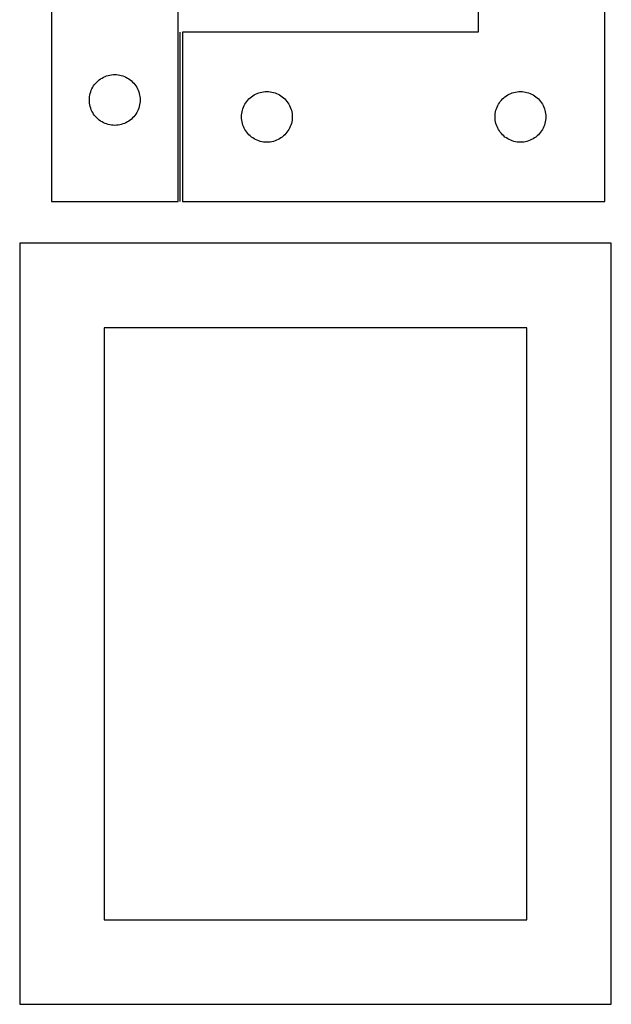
# Model space of a CAD drawing. Header units: millimetres. Extents: x 7 to 1243, y 7 to 2493.
# Tile 18 of 35: x 997 to 1207, y 19 to 369. Entities that reach past the tile are written whole.
import ezdxf

# ---------------------------------------------------------------- set-up
doc = ezdxf.new("R2010")
doc.units = ezdxf.units.MM
doc.layers.add('COMMON', color=5, linetype='CONTINUOUS', true_color=0x0000ff)
doc.layers.add('CUT', color=7, linetype='CONTINUOUS', true_color=0x000000)

msp = doc.modelspace()

# ---------------------------------------------------------------- linework, layer by layer
at = {"layer": 'COMMON'}
msp.add_line((1053.656592, 304.306612), (1053.656592, 364.306612), dxfattribs=at)
at = {"layer": 'CUT'}
for p, q in [((1007.90659, 484.306612), (1007.90659, 304.306612)), ((1159.406592, 484.306612), (1159.406592, 364.306612)), ((1204.406592, 304.306612), (1204.406592, 484.306612)), ((1052.90659, 304.306612), (1052.90659, 424.306612)), ((1159.406592, 364.306612), (1054.406592, 364.306612)), ((1054.406592, 364.306612), (1054.406592, 304.306612)), ((1023.26641, 345.785465), (1023.640031, 346.240724)), ((1023.640031, 346.240724), (1024.042629, 346.670573)), ((1024.042629, 346.670573), (1024.472477, 347.07317)), ((1024.472477, 347.07317), (1024.927737, 347.446792)), ((1024.927737, 347.446792), (1025.406458, 347.789838)), ((1025.406458, 347.789838), (1025.90659, 348.10084)), ((1025.90659, 348.10084), (1026.425992, 348.378466)), ((1026.425992, 348.378466), (1026.962439, 348.621528)), ((1026.962439, 348.621528), (1027.513635, 348.828983)), ((1027.513635, 348.828983), (1028.077218, 348.999944)), ((1028.077218, 348.999944), (1028.650777, 349.133679)), ((1028.650777, 349.133679), (1029.231854, 349.229615)), ((1029.231854, 349.229615), (1029.817962, 349.287342)), ((1029.817962, 349.287342), (1030.40659, 349.306612)), ((1030.40659, 349.306612), (1030.995218, 349.287342)), ((1030.995218, 349.287342), (1031.581325, 349.229615)), ((1031.581325, 349.229615), (1032.162403, 349.133679)), ((1032.162403, 349.133679), (1032.735961, 348.999944)), ((1032.735961, 348.999944), (1033.299545, 348.828983)), ((1033.299545, 348.828983), (1033.850741, 348.621528)), ((1033.850741, 348.621528), (1034.387188, 348.378466)), ((1034.387188, 348.378466), (1034.90659, 348.10084)), ((1034.90659, 348.10084), (1035.406722, 347.789838)), ((1035.406722, 347.789838), (1035.885443, 347.446792)), ((1035.885443, 347.446792), (1036.340702, 347.07317)), ((1036.340702, 347.07317), (1036.770551, 346.670573)), ((1036.770551, 346.670573), (1037.173148, 346.240724)), ((1037.173148, 346.240724), (1037.54677, 345.785465)), ((1021.579522, 342.062425), (1021.713257, 342.635983)), ((1021.713257, 342.635983), (1021.884219, 343.199567)), ((1021.884219, 343.199567), (1022.091674, 343.750763)), ((1022.091674, 343.750763), (1022.334735, 344.28721)), ((1022.334735, 344.28721), (1022.612361, 344.806612)), ((1022.612361, 344.806612), (1022.923363, 345.306744)), ((1022.923363, 345.306744), (1023.26641, 345.785465)), ((1037.54677, 345.785465), (1037.889816, 345.306744)), ((1037.889816, 345.306744), (1038.200818, 344.806612)), ((1038.200818, 344.806612), (1038.478444, 344.28721)), ((1038.478444, 344.28721), (1038.721506, 343.750763)), ((1038.721506, 343.750763), (1038.928961, 343.199567)), ((1038.928961, 343.199567), (1039.099922, 342.635983)), ((1039.099922, 342.635983), (1039.233657, 342.062425)), ((1079.906592, 342.10084), (1080.425994, 342.378466)), ((1080.425994, 342.378466), (1080.962441, 342.621528)), ((1080.962441, 342.621528), (1081.513637, 342.828983)), ((1081.513637, 342.828983), (1082.07722, 342.999944)), ((1082.07722, 342.999944), (1082.650779, 343.133679)), ((1082.650779, 343.133679), (1083.231856, 343.229615)), ((1083.231856, 343.229615), (1083.817964, 343.287342)), ((1083.817964, 343.287342), (1084.406592, 343.306612)), ((1084.406592, 343.306612), (1084.99522, 343.287342)), ((1084.99522, 343.287342), (1085.581327, 343.229615)), ((1085.581327, 343.229615), (1086.162405, 343.133679)), ((1086.162405, 343.133679), (1086.735963, 342.999944)), ((1086.735963, 342.999944), (1087.299547, 342.828983)), ((1087.299547, 342.828983), (1087.850743, 342.621528)), ((1087.850743, 342.621528), (1088.38719, 342.378466)), ((1088.38719, 342.378466), (1088.906592, 342.10084)), ((1169.906592, 342.10084), (1170.425994, 342.378466)), ((1170.425994, 342.378466), (1170.962441, 342.621528)), ((1170.962441, 342.621528), (1171.513637, 342.828983)), ((1171.513637, 342.828983), (1172.07722, 342.999944)), ((1172.07722, 342.999944), (1172.650779, 343.133679)), ((1172.650779, 343.133679), (1173.231856, 343.229615)), ((1173.231856, 343.229615), (1173.817964, 343.287342)), ((1173.817964, 343.287342), (1174.406592, 343.306612)), ((1174.406592, 343.306612), (1174.99522, 343.287342)), ((1174.99522, 343.287342), (1175.581327, 343.229615)), ((1175.581327, 343.229615), (1176.162405, 343.133679)), ((1176.162405, 343.133679), (1176.735963, 342.999944)), ((1176.735963, 342.999944), (1177.299547, 342.828983)), ((1177.299547, 342.828983), (1177.850743, 342.621528)), ((1177.850743, 342.621528), (1178.38719, 342.378466)), ((1178.38719, 342.378466), (1178.906592, 342.10084)), ((1021.40659, 340.306612), (1021.425859, 340.89524)), ((1021.425859, 339.717984), (1021.40659, 340.306612)), ((1021.425859, 340.89524), (1021.483586, 341.481347)), ((1021.483586, 339.131876), (1021.425859, 339.717984)), ((1021.483586, 341.481347), (1021.579522, 342.062425)), ((1021.579522, 338.550799), (1021.483586, 339.131876)), ((1039.233657, 342.062425), (1039.329593, 341.481347)), ((1039.329593, 339.131876), (1039.233657, 338.550799)), ((1039.329593, 341.481347), (1039.38732, 340.89524)), ((1039.38732, 339.717984), (1039.329593, 339.131876)), ((1039.38732, 340.89524), (1039.40659, 340.306612)), ((1039.40659, 340.306612), (1039.38732, 339.717984)), ((1076.612363, 338.806612), (1076.923365, 339.306744)), ((1076.923365, 339.306744), (1077.266412, 339.785465)), ((1077.266412, 339.785465), (1077.640033, 340.240724)), ((1077.640033, 340.240724), (1078.042631, 340.670573)), ((1078.042631, 340.670573), (1078.472479, 341.07317)), ((1078.472479, 341.07317), (1078.927739, 341.446792)), ((1078.927739, 341.446792), (1079.40646, 341.789838)), ((1079.40646, 341.789838), (1079.906592, 342.10084)), ((1088.906592, 342.10084), (1089.406724, 341.789838)), ((1089.406724, 341.789838), (1089.885445, 341.446792)), ((1089.885445, 341.446792), (1090.340704, 341.07317)), ((1090.340704, 341.07317), (1090.770553, 340.670573)), ((1090.770553, 340.670573), (1091.17315, 340.240724)), ((1091.17315, 340.240724), (1091.546772, 339.785465)), ((1091.546772, 339.785465), (1091.889818, 339.306744)), ((1091.889818, 339.306744), (1092.20082, 338.806612)), ((1166.612363, 338.806612), (1166.923365, 339.306744)), ((1166.923365, 339.306744), (1167.266412, 339.785465)), ((1167.266412, 339.785465), (1167.640033, 340.240724)), ((1167.640033, 340.240724), (1168.042631, 340.670573)), ((1168.042631, 340.670573), (1168.472479, 341.07317)), ((1168.472479, 341.07317), (1168.927739, 341.446792)), ((1168.927739, 341.446792), (1169.40646, 341.789838)), ((1169.40646, 341.789838), (1169.906592, 342.10084)), ((1178.906592, 342.10084), (1179.406724, 341.789838)), ((1179.406724, 341.789838), (1179.885445, 341.446792)), ((1179.885445, 341.446792), (1180.340704, 341.07317)), ((1180.340704, 341.07317), (1180.770553, 340.670573)), ((1180.770553, 340.670573), (1181.17315, 340.240724)), ((1181.17315, 340.240724), (1181.546772, 339.785465)), ((1181.546772, 339.785465), (1181.889818, 339.306744)), ((1181.889818, 339.306744), (1182.20082, 338.806612)), ((1021.713257, 337.97724), (1021.579522, 338.550799)), ((1021.884219, 337.413657), (1021.713257, 337.97724)), ((1022.091674, 336.862461), (1021.884219, 337.413657)), ((1022.334735, 336.326013), (1022.091674, 336.862461)), ((1022.612361, 335.806612), (1022.334735, 336.326013)), ((1022.923363, 335.30648), (1022.612361, 335.806612)), ((1038.200818, 335.806612), (1037.889816, 335.30648)), ((1038.478444, 336.326013), (1038.200818, 335.806612)), ((1038.721506, 336.862461), (1038.478444, 336.326013)), ((1038.928961, 337.413657), (1038.721506, 336.862461)), ((1039.099922, 337.97724), (1038.928961, 337.413657)), ((1039.233657, 338.550799), (1039.099922, 337.97724)), ((1075.425861, 334.89524), (1075.483588, 335.481347)), ((1075.483588, 335.481347), (1075.579524, 336.062425)), ((1075.579524, 336.062425), (1075.713259, 336.635983)), ((1075.713259, 336.635983), (1075.884221, 337.199567)), ((1075.884221, 337.199567), (1076.091676, 337.750763)), ((1076.091676, 337.750763), (1076.334737, 338.28721)), ((1076.334737, 338.28721), (1076.612363, 338.806612)), ((1092.20082, 338.806612), (1092.478446, 338.28721)), ((1092.478446, 338.28721), (1092.721508, 337.750763)), ((1092.721508, 337.750763), (1092.928963, 337.199567)), ((1092.928963, 337.199567), (1093.099924, 336.635983)), ((1093.099924, 336.635983), (1093.233659, 336.062425)), ((1093.233659, 336.062425), (1093.329595, 335.481347)), ((1093.329595, 335.481347), (1093.387322, 334.89524)), ((1165.425861, 334.89524), (1165.483588, 335.481347)), ((1165.483588, 335.481347), (1165.579524, 336.062425)), ((1165.579524, 336.062425), (1165.713259, 336.635983)), ((1165.713259, 336.635983), (1165.884221, 337.199567)), ((1165.884221, 337.199567), (1166.091676, 337.750763)), ((1166.091676, 337.750763), (1166.334737, 338.28721)), ((1166.334737, 338.28721), (1166.612363, 338.806612)), ((1182.20082, 338.806612), (1182.478446, 338.28721)), ((1182.478446, 338.28721), (1182.721508, 337.750763)), ((1182.721508, 337.750763), (1182.928963, 337.199567)), ((1182.928963, 337.199567), (1183.099924, 336.635983)), ((1183.099924, 336.635983), (1183.233659, 336.062425)), ((1183.233659, 336.062425), (1183.329595, 335.481347)), ((1183.329595, 335.481347), (1183.387322, 334.89524)), ((1023.26641, 334.827759), (1022.923363, 335.30648)), ((1023.640031, 334.372499), (1023.26641, 334.827759)), ((1024.042629, 333.942651), (1023.640031, 334.372499)), ((1024.472477, 333.540053), (1024.042629, 333.942651)), ((1024.927737, 333.166432), (1024.472477, 333.540053)), ((1025.406458, 332.823385), (1024.927737, 333.166432)), ((1025.90659, 332.512383), (1025.406458, 332.823385)), ((1026.425992, 332.234757), (1025.90659, 332.512383)), ((1026.962439, 331.991696), (1026.425992, 332.234757)), ((1027.513635, 331.784241), (1026.962439, 331.991696)), ((1033.850741, 331.991696), (1033.299545, 331.784241)), ((1034.387188, 332.234757), (1033.850741, 331.991696)), ((1034.90659, 332.512383), (1034.387188, 332.234757)), ((1035.406722, 332.823385), (1034.90659, 332.512383)), ((1035.885443, 333.166432), (1035.406722, 332.823385)), ((1036.340702, 333.540053), (1035.885443, 333.166432)), ((1036.770551, 333.942651), (1036.340702, 333.540053)), ((1037.173148, 334.372499), (1036.770551, 333.942651)), ((1037.54677, 334.827759), (1037.173148, 334.372499)), ((1037.889816, 335.30648), (1037.54677, 334.827759)), ((1075.406592, 334.306612), (1075.425861, 334.89524)), ((1075.425861, 333.717984), (1075.406592, 334.306612)), ((1075.483588, 333.131876), (1075.425861, 333.717984)), ((1075.579524, 332.550799), (1075.483588, 333.131876)), ((1075.713259, 331.97724), (1075.579524, 332.550799)), ((1075.884221, 331.413657), (1075.713259, 331.97724)), ((1093.099924, 331.97724), (1092.928963, 331.413657)), ((1093.233659, 332.550799), (1093.099924, 331.97724)), ((1093.329595, 333.131876), (1093.233659, 332.550799)), ((1093.387322, 333.717984), (1093.329595, 333.131876)), ((1093.387322, 334.89524), (1093.406592, 334.306612)), ((1093.406592, 334.306612), (1093.387322, 333.717984)), ((1165.406592, 334.306612), (1165.425861, 334.89524)), ((1165.425861, 333.717984), (1165.406592, 334.306612)), ((1165.483588, 333.131876), (1165.425861, 333.717984)), ((1165.579524, 332.550799), (1165.483588, 333.131876)), ((1165.713259, 331.97724), (1165.579524, 332.550799)), ((1165.884221, 331.413657), (1165.713259, 331.97724)), ((1183.099924, 331.97724), (1182.928963, 331.413657)), ((1183.233659, 332.550799), (1183.099924, 331.97724)), ((1183.329595, 333.131876), (1183.233659, 332.550799)), ((1183.387322, 333.717984), (1183.329595, 333.131876)), ((1183.387322, 334.89524), (1183.406592, 334.306612)), ((1183.406592, 334.306612), (1183.387322, 333.717984)), ((1028.077218, 331.613279), (1027.513635, 331.784241)), ((1028.650777, 331.479544), (1028.077218, 331.613279)), ((1029.231854, 331.383608), (1028.650777, 331.479544)), ((1029.817962, 331.325881), (1029.231854, 331.383608)), ((1030.40659, 331.306612), (1029.817962, 331.325881)), ((1030.995218, 331.325881), (1030.40659, 331.306612)), ((1031.581325, 331.383608), (1030.995218, 331.325881)), ((1032.162403, 331.479544), (1031.581325, 331.383608)), ((1032.735961, 331.613279), (1032.162403, 331.479544)), ((1033.299545, 331.784241), (1032.735961, 331.613279)), ((1076.091676, 330.862461), (1075.884221, 331.413657)), ((1076.334737, 330.326013), (1076.091676, 330.862461)), ((1076.612363, 329.806612), (1076.334737, 330.326013)), ((1076.923365, 329.30648), (1076.612363, 329.806612)), ((1077.266412, 328.827759), (1076.923365, 329.30648)), ((1077.640033, 328.372499), (1077.266412, 328.827759)), ((1078.042631, 327.942651), (1077.640033, 328.372499)), ((1091.17315, 328.372499), (1090.770553, 327.942651)), ((1091.546772, 328.827759), (1091.17315, 328.372499)), ((1091.889818, 329.30648), (1091.546772, 328.827759)), ((1092.20082, 329.806612), (1091.889818, 329.30648)), ((1092.478446, 330.326013), (1092.20082, 329.806612)), ((1092.721508, 330.862461), (1092.478446, 330.326013)), ((1092.928963, 331.413657), (1092.721508, 330.862461)), ((1166.091676, 330.862461), (1165.884221, 331.413657)), ((1166.334737, 330.326013), (1166.091676, 330.862461)), ((1166.612363, 329.806612), (1166.334737, 330.326013)), ((1166.923365, 329.30648), (1166.612363, 329.806612)), ((1167.266412, 328.827759), (1166.923365, 329.30648)), ((1167.640033, 328.372499), (1167.266412, 328.827759)), ((1168.042631, 327.942651), (1167.640033, 328.372499)), ((1181.17315, 328.372499), (1180.770553, 327.942651)), ((1181.546772, 328.827759), (1181.17315, 328.372499)), ((1181.889818, 329.30648), (1181.546772, 328.827759)), ((1182.20082, 329.806612), (1181.889818, 329.30648)), ((1182.478446, 330.326013), (1182.20082, 329.806612)), ((1182.721508, 330.862461), (1182.478446, 330.326013)), ((1182.928963, 331.413657), (1182.721508, 330.862461)), ((1078.472479, 327.540053), (1078.042631, 327.942651)), ((1078.927739, 327.166432), (1078.472479, 327.540053)), ((1079.40646, 326.823385), (1078.927739, 327.166432)), ((1079.906592, 326.512383), (1079.40646, 326.823385)), ((1080.425994, 326.234757), (1079.906592, 326.512383)), ((1080.962441, 325.991696), (1080.425994, 326.234757)), ((1081.513637, 325.784241), (1080.962441, 325.991696)), ((1082.07722, 325.613279), (1081.513637, 325.784241)), ((1082.650779, 325.479544), (1082.07722, 325.613279)), ((1083.231856, 325.383608), (1082.650779, 325.479544)), ((1083.817964, 325.325881), (1083.231856, 325.383608)), ((1084.406592, 325.306612), (1083.817964, 325.325881)), ((1084.99522, 325.325881), (1084.406592, 325.306612)), ((1085.581327, 325.383608), (1084.99522, 325.325881)), ((1086.162405, 325.479544), (1085.581327, 325.383608)), ((1086.735963, 325.613279), (1086.162405, 325.479544)), ((1087.299547, 325.784241), (1086.735963, 325.613279)), ((1087.850743, 325.991696), (1087.299547, 325.784241)), ((1088.38719, 326.234757), (1087.850743, 325.991696)), ((1088.906592, 326.512383), (1088.38719, 326.234757)), ((1089.406724, 326.823385), (1088.906592, 326.512383)), ((1089.885445, 327.166432), (1089.406724, 326.823385)), ((1090.340704, 327.540053), (1089.885445, 327.166432)), ((1090.770553, 327.942651), (1090.340704, 327.540053)), ((1168.472479, 327.540053), (1168.042631, 327.942651)), ((1168.927739, 327.166432), (1168.472479, 327.540053)), ((1169.40646, 326.823385), (1168.927739, 327.166432)), ((1169.906592, 326.512383), (1169.40646, 326.823385)), ((1170.425994, 326.234757), (1169.906592, 326.512383)), ((1170.962441, 325.991696), (1170.425994, 326.234757)), ((1171.513637, 325.784241), (1170.962441, 325.991696)), ((1172.07722, 325.613279), (1171.513637, 325.784241)), ((1172.650779, 325.479544), (1172.07722, 325.613279)), ((1173.231856, 325.383608), (1172.650779, 325.479544)), ((1173.817964, 325.325881), (1173.231856, 325.383608)), ((1174.406592, 325.306612), (1173.817964, 325.325881)), ((1174.99522, 325.325881), (1174.406592, 325.306612)), ((1175.581327, 325.383608), (1174.99522, 325.325881)), ((1176.162405, 325.479544), (1175.581327, 325.383608)), ((1176.735963, 325.613279), (1176.162405, 325.479544)), ((1177.299547, 325.784241), (1176.735963, 325.613279)), ((1177.850743, 325.991696), (1177.299547, 325.784241)), ((1178.38719, 326.234757), (1177.850743, 325.991696)), ((1178.906592, 326.512383), (1178.38719, 326.234757)), ((1179.406724, 326.823385), (1178.906592, 326.512383)), ((1179.885445, 327.166432), (1179.406724, 326.823385)), ((1180.340704, 327.540053), (1179.885445, 327.166432)), ((1180.770553, 327.942651), (1180.340704, 327.540053)), ((1007.90659, 304.306612), (1052.90659, 304.306612)), ((1054.406592, 304.306612), (1204.406592, 304.306612)), ((996.66762, 289.477776), (996.66762, 19.477776)), ((1206.66762, 289.477776), (996.66762, 289.477776)), ((1206.66762, 19.477776), (1206.66762, 289.477776)), ((1026.66762, 259.477776), (1026.66762, 49.477776)), ((1176.66762, 259.477776), (1026.66762, 259.477776)), ((1176.66762, 49.477776), (1176.66762, 259.477776)), ((1026.66762, 49.477776), (1176.66762, 49.477776)), ((996.66762, 19.477776), (1206.66762, 19.477776))]:
    msp.add_line(p, q, dxfattribs=at)

doc.saveas('drawing.dxf')
